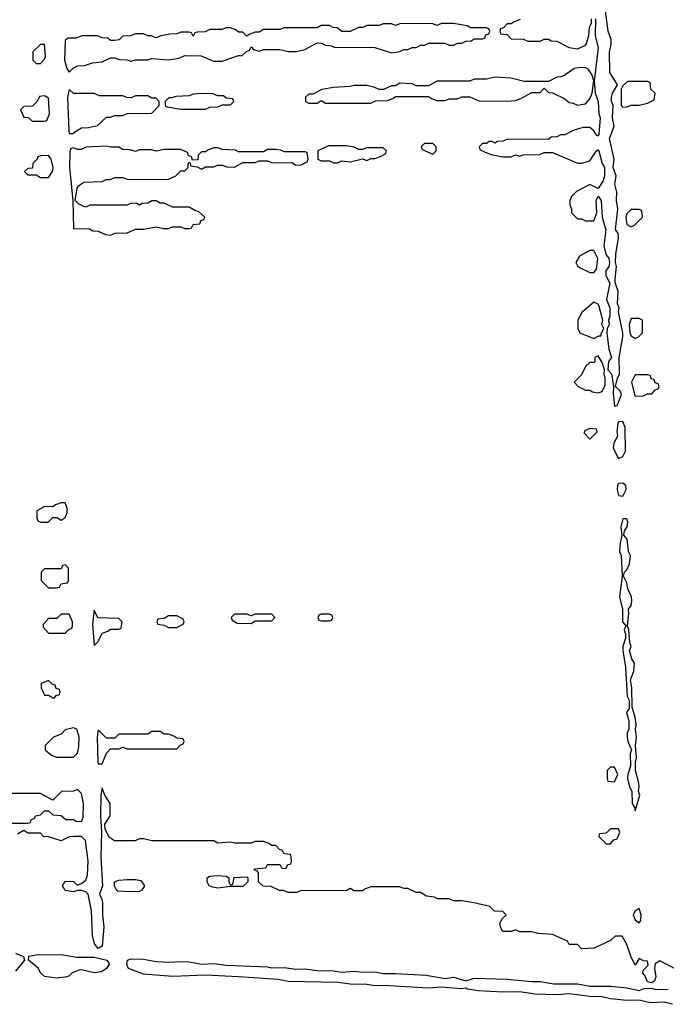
# Model space of a CAD drawing. Header units: inches. Extents: x 2722057 to 2913084, y 892730 to 1030005.
# Tile 141 of 231: x 2822170 to 2825301, y 974857 to 979626. Entities that reach past the tile are written whole.
import ezdxf

# ---------------------------------------------------------------- set-up
doc = ezdxf.new("R2010")
doc.units = ezdxf.units.IN
doc.header["$MEASUREMENT"] = 0
doc.layers.add('C8927', color=7, linetype='Continuous')

msp = doc.modelspace()

# ---------------------------------------------------------------- linework, layer by layer
at = {"layer": 'C8927', "color": 2, "elevation": 10}
for points in [[(2824957.3, 979630), (2824955.5, 979550), (2824970.5, 979490), (2824950.7, 979330), (2824956.3, 979270), (2824970.4, 979230), (2824974.4, 979170), (2824980.4, 979150), (2824974, 979070), (2824970, 979062), (2824964.7, 979064.7), (2824948.7, 979090), (2824930, 979104), (2824896.9, 979103.1), (2824850, 979088.7), (2824810, 979068), (2824790, 979068), (2824770, 979058), (2824743.6, 979056.4), (2824730, 979046), (2824532.7, 979047.3), (2824510, 979038), (2824483.6, 979036.4), (2824470, 979028), (2824456.4, 979036.4), (2824443.6, 979036.4), (2824430, 979026), (2824410, 979026), (2824394, 979010), (2824398, 978998), (2824423.6, 978983.6), (2824452.7, 978972.7), (2824510, 978962), (2824550, 978962), (2824570, 978972), (2824590, 978964.7), (2824610, 978972), (2824687.3, 978972.7), (2824710, 978982), (2824750, 978982), (2824870, 978931.3), (2824890, 978931.3), (2824930, 978942), (2824962, 978990), (2824970, 978996), (2824973.4, 978990), (2824990.6, 978930), (2825001.6, 978910), (2825001.3, 978870), (2824994.7, 978845.3), (2824970, 978808), (2824930, 978828), (2824866.4, 978793.6), (2824842, 978770), (2824834, 978750), (2824834, 978730), (2824842, 978710), (2824842, 978690), (2824870, 978662), (2824890, 978662), (2824910, 978652), (2824950, 978652), (2824964, 978690), (2824960.9, 978750), (2824970, 978772), (2824986, 978750), (2824990.7, 978670), (2825008.1, 978608.1), (2824998, 978530), (2825007.3, 978490), (2825022.8, 978470), (2825026, 978450), (2825022.8, 978430), (2825007.3, 978410), (2825007.7, 978387.7), (2825027.7, 978350), (2825010.7, 978270.7), (2825027.3, 978230), (2825026.8, 978190), (2825020.7, 978170), (2825024, 978150), (2825014, 978130), (2825013.4, 978110), (2825022, 978030), (2825036, 977990), (2825021, 977970), (2825018, 977930), (2825034.8, 977910), (2825044.7, 977850), (2825043.5, 977816.5), (2825050, 977754), (2825062, 977758), (2825084, 977810), (2825075.3, 977830), (2825055.3, 977850), (2825064, 977890), (2825074, 977910), (2825072, 977990), (2825089.5, 978090), (2825089.5, 978110), (2825068.7, 978210), (2825072.3, 978230), (2825064, 978250), (2825067.3, 978310), (2825053.6, 978353.6), (2825052.7, 978370), (2825059.5, 978430), (2825055.1, 978450), (2825057, 978490), (2825069.6, 978570), (2825067, 978590), (2825055.1, 978610), (2825066.6, 978710), (2825059.5, 978750), (2825060.7, 978790), (2825052, 978830), (2825058, 978870), (2825042.9, 978910), (2825047.6, 978950), (2825025.6, 979050), (2825047.8, 979110), (2825040.7, 979150), (2825043.7, 979210), (2825036, 979230), (2825035.1, 979250), (2825039.5, 979270), (2825064, 979310), (2825028, 979370), (2825025.1, 979470), (2825033.6, 979506.4), (2825034, 979530), (2825018.4, 979570), (2825006.8, 979666.8)], [(2824592.7, 979627.3), (2824563.6, 979616.4), (2824550, 979606), (2824530, 979606), (2824512.7, 979587.3), (2824498, 979582), (2824494, 979570), (2824498, 979558), (2824530, 979554), (2824550, 979534), (2824610, 979532), (2824630, 979522), (2824690, 979522), (2824710, 979532), (2824730, 979532), (2824743.6, 979523.6), (2824770, 979522), (2824830, 979492), (2824870, 979484.7), (2824910, 979502), (2824914, 979510), (2824925.2, 979550), (2824929.5, 979590.5), (2824939, 979610), (2824939, 979630)], [(2822130, 975734), (2822210, 975734), (2822222, 975738), (2822226, 975750), (2822242, 975758), (2822246, 975770), (2822270, 975774), (2822290, 975794), (2822310, 975794), (2822330, 975774), (2822370, 975772), (2822392.7, 975752.7), (2822430, 975752), (2822443.6, 975743.6), (2822470, 975742), (2822477.2, 975762.8), (2822479.3, 975830), (2822470, 975878), (2822450, 975898), (2822430, 975888.7), (2822372.7, 975887.3), (2822330, 975846), (2822270, 975878), (2822090, 975878)], [(2825350, 975026), (2825270, 975068), (2825246.8, 975053.2), (2825244, 975030), (2825250.8, 974990), (2825242.8, 974970), (2825230, 974960.9), (2825210, 974966), (2825196.6, 974996.6), (2825185.2, 975010), (2825190, 975022), (2825212.9, 975047.1), (2825210, 975066), (2825190, 975068), (2825170, 975078), (2825150, 975046), (2825129, 975090), (2825110, 975146), (2825087.3, 975187.3), (2825052.7, 975187.3), (2825030, 975166), (2824951.6, 975128.4), (2824890, 975126), (2824870, 975146), (2824830, 975146), (2824822, 975162), (2824750, 975195.3), (2824680.2, 975200.2), (2824650, 975208), (2824591.6, 975208.4), (2824570, 975218), (2824550, 975208.7), (2824510, 975209), (2824498, 975230), (2824495.3, 975250), (2824508, 975272), (2824526, 975290), (2824510, 975306), (2824468.4, 975308.4), (2824446, 975330), (2824368.4, 975348.4), (2824310, 975358), (2824270, 975358), (2824250, 975368), (2824192.7, 975367.3), (2824176.4, 975376.4), (2824140.4, 975380.4), (2824110, 975398), (2824090, 975398), (2824050, 975418), (2824030, 975418), (2824010, 975426), (2823870, 975426), (2823843.6, 975416.4), (2823830, 975406), (2823790, 975406), (2823770, 975418), (2823750, 975406), (2823590, 975408), (2823530, 975406), (2823510, 975398), (2823470, 975398), (2823447.3, 975407.3), (2823428.4, 975408.4), (2823387.3, 975427.3), (2823348.4, 975428.4), (2823326, 975450), (2823326, 975490), (2823322, 975502), (2823307.3, 975507.3), (2823307.3, 975512.7), (2823362, 975518), (2823370, 975534), (2823430, 975534), (2823438, 975518), (2823450, 975514), (2823462, 975518), (2823467.3, 975532.7), (2823482, 975538), (2823486, 975550), (2823482, 975582), (2823450, 975586), (2823442, 975602), (2823427.3, 975607.3), (2823410, 975626), (2823390, 975626), (2823376.4, 975636.4), (2823350, 975646), (2823310, 975646), (2823290, 975638), (2823210, 975638), (2823190, 975642), (2823130, 975638), (2823110, 975648), (2822810, 975648.7), (2822770, 975658), (2822750, 975658), (2822728.4, 975648.4), (2822628.4, 975648.4), (2822604, 975664), (2822583.1, 975703.1), (2822582, 975730), (2822608, 975770), (2822608, 975830), (2822582, 975870), (2822570, 975906), (2822562.8, 975870), (2822560.5, 975770), (2822565.5, 975690), (2822562.4, 975570), (2822570.7, 975430), (2822556, 975390), (2822566.8, 975370), (2822570.6, 975350.6), (2822570.4, 975290), (2822576.9, 975230), (2822570, 975138), (2822550, 975126.6), (2822532.7, 975150), (2822522.6, 975190), (2822517, 975310), (2822502, 975390), (2822490, 975402), (2822470, 975408.7), (2822450, 975408.7), (2822430, 975402), (2822390, 975408), (2822378, 975430), (2822390, 975454), (2822431.1, 975451.1), (2822450, 975434), (2822470, 975442), (2822490, 975458), (2822497.6, 975482.4), (2822500.7, 975550), (2822489, 975650), (2822470, 975669), (2822431.1, 975668.9), (2822410, 975668), (2822370, 975648), (2822310, 975668.7), (2822286, 975670), (2822270, 975686), (2822210, 975686), (2822190, 975698), (2822159.6, 975680.4)], [(2822150, 975104.2), (2822187.9, 975087.9), (2822194, 975070), (2822150, 975017.2)], [(2825330, 974856.8), (2825290, 974866.6), (2825224.4, 974864.4), (2825170, 974877.6), (2825110, 974874.8), (2825030, 974883.5), (2824990, 974893), (2824930, 974894.7), (2824830, 974907.3), (2824770, 974903.1), (2824666.3, 974906.3), (2824590, 974918), (2824510, 974915.6), (2824390, 974922.7), (2824338, 974930), (2824330, 974935.3), (2824307.7, 974932.3), (2824210, 974939.6), (2824150, 974934.8), (2823930, 974947.8), (2823890, 974946.3), (2823850, 974953), (2823770, 974953.7), (2823710, 974961.7), (2823470, 974968), (2823423.4, 974976.6), (2823230, 974989.6), (2823070, 974997.4), (2822910, 974991.5), (2822770, 975003), (2822697.2, 975030), (2822689.2, 975050), (2822692.7, 975070), (2822710, 975076.9), (2822770, 975075.6), (2822830, 975064.6), (2822890, 975060.3), (2822950, 975064.9), (2822990, 975062.7), (2823050, 975051.7), (2823110, 975055.2), (2823170, 975045.7), (2823370, 975038.5), (2823390, 975034), (2823450, 975035.8), (2823506.5, 975026.5), (2823550, 975029), (2823610, 975020.8), (2823690, 975019.6), (2823730, 975011.7), (2823790, 975017.3), (2823830, 975013.1), (2823890, 975014.6), (2823930, 975005.3), (2823990, 975006.7), (2824137.4, 974997.4), (2824230, 974981.6), (2824270, 974988.4), (2824330, 974970.4), (2824370, 974983.1), (2824530, 974979.1), (2824650, 974966.5), (2824690, 974966.7), (2824755.6, 974955.6), (2824870, 974955.2), (2824930, 974945.3), (2825030, 974945.2), (2825110, 974937.3), (2825170, 974924.4), (2825192.8, 974932.8), (2825230, 974934.8), (2825251.3, 974928.7), (2825310, 974930.6)]]:
    msp.add_lwpolyline(points, dxfattribs=at)
for points in [[(2824270, 979608), (2824212.7, 979607.3), (2824190, 979598), (2824170, 979606), (2824050, 979608), (2824010, 979606), (2823990, 979598), (2823970, 979606), (2823930, 979606), (2823910, 979598), (2823850, 979598), (2823831.6, 979588.4), (2823810, 979588), (2823770, 979568), (2823730, 979568), (2823707.3, 979587.3), (2823688.4, 979588.4), (2823670, 979598), (2823630, 979598), (2823610, 979586), (2823450, 979586), (2823430, 979578), (2823350, 979578), (2823330, 979566), (2823310, 979566), (2823283.6, 979556.4), (2823270, 979546), (2823250, 979566), (2823230, 979566), (2823216.4, 979576.4), (2823190, 979586), (2823170, 979586), (2823150, 979578), (2823090, 979578), (2823067.3, 979567.3), (2823030, 979566), (2823018, 979562), (2823010, 979546), (2823002, 979562), (2822990, 979566), (2822950, 979566), (2822930, 979558), (2822896.4, 979556.4), (2822852.7, 979547.3), (2822830, 979538), (2822807.3, 979547.3), (2822790, 979548), (2822770, 979558), (2822730, 979558), (2822707.3, 979547.3), (2822670, 979546), (2822651.6, 979528.4), (2822630, 979526), (2822610, 979526), (2822596.4, 979536.4), (2822570, 979538), (2822547.3, 979547.3), (2822471.6, 979548.4), (2822443.6, 979536.4), (2822403.6, 979536.4), (2822390, 979526), (2822387.7, 979430), (2822398, 979390), (2822410, 979372), (2822428.7, 979391.3), (2822450, 979402), (2822483.6, 979403.6), (2822523.1, 979416.9), (2822570, 979422), (2822610, 979442), (2822630, 979442), (2822652.7, 979432.7), (2822690, 979432), (2822710, 979424.7), (2822730, 979432), (2822790, 979432), (2822810, 979438), (2822890, 979432), (2822940.4, 979439.6), (2822970, 979452), (2823048.4, 979451.6), (2823110, 979424.7), (2823150, 979424.7), (2823230, 979452), (2823247.3, 979452.7), (2823267.3, 979472.7), (2823282, 979478), (2823290, 979494), (2823302, 979482), (2823330, 979474), (2823350, 979482), (2823430, 979482), (2823470, 979472), (2823510, 979472), (2823550, 979482), (2823610, 979514), (2823631.6, 979511.6), (2823650, 979502), (2823679.6, 979499.6), (2823692.7, 979492.7), (2823890, 979491.3), (2823970, 979464.7), (2824010, 979472), (2824030, 979482), (2824050, 979482), (2824070, 979492), (2824090, 979492), (2824110, 979502), (2824130, 979502), (2824150, 979512), (2824228.4, 979511.6), (2824250, 979502), (2824270, 979502), (2824290, 979512), (2824310, 979512), (2824330, 979522), (2824356.4, 979523.6), (2824370, 979534), (2824410, 979534), (2824422, 979538), (2824427.3, 979552.7), (2824442, 979558), (2824446, 979570), (2824442, 979582), (2824430, 979586), (2824352.7, 979587.3), (2824336.4, 979596.4)], [(2822290, 979506), (2822270, 979506), (2822234, 979470), (2822234, 979430), (2822250, 979414), (2822270, 979414), (2822290, 979434), (2822295.3, 979450)], [(2824890, 979394), (2824854, 979390), (2824810, 979358), (2824790, 979348.7), (2824770, 979348), (2824730, 979326), (2824612.7, 979327.3), (2824550, 979342), (2824470, 979348), (2824430, 979338), (2824370, 979338), (2824350, 979328), (2824190, 979328), (2824150, 979306), (2824090, 979306), (2824070, 979315.3), (2824010, 979318), (2823990, 979306), (2823970, 979306), (2823932, 979288), (2823910, 979288), (2823890, 979298), (2823850, 979308), (2823790, 979308), (2823770, 979302), (2823690, 979298), (2823632.7, 979287.3), (2823590, 979266), (2823570, 979266), (2823554, 979250), (2823554, 979230), (2823570, 979222), (2823610, 979222), (2823630, 979234), (2823650, 979222), (2823870, 979222), (2823892.7, 979232.7), (2823950, 979234), (2823976.4, 979243.6), (2823990, 979254), (2824150, 979254), (2824163.6, 979243.6), (2824190, 979234), (2824230, 979234), (2824250, 979242), (2824290, 979242), (2824310, 979252), (2824350, 979252), (2824392.7, 979232.7), (2824530, 979232), (2824570, 979234), (2824596.4, 979243.6), (2824650, 979274), (2824690, 979274), (2824710, 979294), (2824730, 979274), (2824750, 979272), (2824810, 979242), (2824830, 979224.7), (2824850, 979222), (2824870, 979212), (2824910, 979218), (2824930, 979242), (2824941.2, 979270), (2824949.2, 979330), (2824940.2, 979360.2), (2824924.7, 979384.7), (2824910, 979393.2)], [(2825112.7, 979327.3), (2825090, 979306), (2825082, 979290), (2825082, 979210), (2825090, 979202), (2825110, 979204.7), (2825130, 979212), (2825170, 979212), (2825210, 979222), (2825242, 979238), (2825246, 979270), (2825226, 979290), (2825222, 979322), (2825210, 979326)], [(2822290, 979258), (2822265.4, 979254.6), (2822254, 979230), (2822232.7, 979207.3), (2822190, 979206), (2822174, 979190), (2822190, 979154), (2822212.7, 979152.7), (2822230, 979134), (2822290, 979134), (2822302, 979138), (2822314, 979170), (2822310, 979246)], [(2822410, 979288), (2822400.7, 979250), (2822408.5, 979088.5), (2822410, 979074), (2822430, 979074), (2822436.4, 979083.6), (2822470, 979102), (2822503.6, 979103.6), (2822547.3, 979112.7), (2822590, 979154), (2822610, 979154), (2822630, 979162), (2822670, 979162), (2822690, 979172), (2822810, 979174), (2822846, 979210), (2822846, 979230), (2822830, 979246), (2822810, 979246), (2822790, 979258), (2822730, 979258), (2822710, 979248), (2822688.4, 979248.4), (2822670, 979258), (2822556.4, 979256.4), (2822530, 979268), (2822430, 979268)], [(2823050, 979268), (2823010, 979266), (2822990, 979258), (2822925.4, 979254.6), (2822907.3, 979247.3), (2822892.7, 979247.3), (2822874, 979230), (2822874, 979210), (2822883.6, 979203.6), (2822950, 979192), (2823070, 979192), (2823090, 979202), (2823130, 979204.7), (2823150, 979214), (2823190, 979214), (2823206, 979230), (2823202, 979242), (2823170, 979246), (2823156.4, 979256.4), (2823130, 979258), (2823107.3, 979267.3)], [(2824170, 979026), (2824130, 979026), (2824114, 979010), (2824118, 978998), (2824170, 978974), (2824186, 978990), (2824186, 979010)], [(2822590, 979014), (2822491.6, 979008.4), (2822470, 978998), (2822450, 978998), (2822430, 979006), (2822418, 979002), (2822412, 978988), (2822410.8, 978910), (2822427.7, 978750), (2822430, 978614), (2822507.3, 978612.7), (2822523.6, 978603.6), (2822550, 978602), (2822585.4, 978585.4), (2822610, 978582), (2822632.7, 978592.7), (2822690, 978594), (2822730, 978612), (2822770, 978612), (2822830, 978622), (2822866, 978614), (2822890, 978614), (2822910, 978622), (2822950, 978622), (2822970, 978614), (2822990, 978614), (2823002, 978618), (2823010, 978634), (2823042, 978638), (2823047.3, 978652.7), (2823062, 978658), (2823066, 978670), (2823036.4, 978696.4), (2823020.4, 978700.4), (2822990, 978718), (2822910, 978718), (2822870, 978738), (2822850, 978738), (2822830, 978748), (2822810, 978748), (2822790, 978738), (2822763.6, 978736.4), (2822750, 978728), (2822736.4, 978736.4), (2822710, 978738), (2822690, 978728), (2822510, 978728), (2822490, 978718), (2822480.4, 978720.4), (2822454.6, 978734.6), (2822438, 978750), (2822448, 978810), (2822456.4, 978823.6), (2822480.4, 978839.6), (2822570, 978842), (2822588.4, 978851.6), (2822607.3, 978852.7), (2822630, 978862), (2822670, 978862), (2822690, 978854), (2822887.3, 978852.7), (2822926, 978870), (2822950, 978894), (2822970, 978894), (2822986, 978910), (2822986, 978930), (2822990, 978934), (2822994, 978934), (2822998, 978918), (2823030, 978914), (2823050, 978902), (2823070, 978914), (2823110, 978914), (2823130, 978922), (2823150, 978922), (2823172.7, 978912.7), (2823210, 978912), (2823250, 978934), (2823310, 978934), (2823330, 978942), (2823370, 978942), (2823392.7, 978932.7), (2823490, 978934), (2823503.6, 978923.6), (2823530, 978922), (2823562, 978938), (2823566, 978950), (2823562, 978982), (2823550, 978986), (2823450, 978986), (2823434.6, 978994.6), (2823410, 978998), (2823370, 978998), (2823350, 978986), (2823230, 978986), (2823214.6, 978994.6), (2823150, 978998), (2823130, 979006), (2823110, 979006), (2823083.6, 978996.4), (2823070, 978986), (2823050, 978986), (2823034, 978970), (2823032.7, 978947.3), (2823006, 978946), (2823002, 978962), (2822988, 978968), (2822982, 978982), (2822950, 978998), (2822870, 978998), (2822830, 978988.7), (2822810, 978995.3), (2822750, 978995.3), (2822730, 978988), (2822703.6, 978996.4), (2822670, 978998), (2822650, 979008), (2822610, 979008)], [(2823750, 979015.3), (2823665.4, 979014.6), (2823614, 978990), (2823614, 978950), (2823630, 978942), (2823670, 978942), (2823690, 978932), (2823710, 978932), (2823730, 978942), (2823770, 978938), (2823830, 978952), (2823850, 978944.7), (2823870, 978954), (2823890, 978954), (2823916.4, 978963.6), (2823942, 978978), (2823946, 978990), (2823930, 979006), (2823850, 979006), (2823830, 978998), (2823810, 978998), (2823790, 979008)], [(2822310, 978968), (2822272.7, 978967.3), (2822258, 978962), (2822254, 978950), (2822234, 978930), (2822232.7, 978907.3), (2822210, 978906), (2822194, 978890), (2822210, 978874), (2822250, 978874), (2822270, 978862), (2822310, 978862), (2822330, 978894), (2822332.7, 978910), (2822322, 978950)], [(2825170, 978706), (2825130, 978706), (2825110, 978686), (2825104.7, 978670), (2825110, 978634), (2825130, 978622), (2825146, 978630), (2825186, 978670), (2825182, 978702)], [(2824950, 978508), (2824930, 978508), (2824879.6, 978480.4), (2824862, 978450), (2824870, 978434), (2824883.6, 978423.6), (2824930, 978402), (2824950, 978402), (2824962, 978418), (2824968.7, 978470)], [(2824950, 978258), (2824891.6, 978208.4), (2824872, 978170), (2824872, 978130), (2824882, 978110), (2824950, 978082), (2824974, 978094), (2824986, 978094), (2824986, 978106), (2824998, 978130), (2824989, 978149), (2824994, 978170), (2824976, 978236), (2824970, 978248)], [(2825170, 978178), (2825130, 978178), (2825121, 978150), (2825124.7, 978110), (2825130, 978094), (2825150, 978082), (2825166, 978090), (2825186, 978110), (2825186, 978170)], [(2824970, 977998), (2824954, 977990), (2824954, 977970), (2824950, 977966), (2824930, 977966), (2824910, 977946), (2824890, 977906), (2824854, 977870), (2824874, 977850), (2824910, 977832), (2824930, 977832), (2824943.6, 977823.6), (2824970, 977818), (2824990, 977824.7), (2825004.7, 977855.3), (2825005.2, 977890), (2824999.3, 977910), (2825002, 977930), (2824990, 977966)], [(2825210, 977906), (2825150, 977906), (2825132, 977870), (2825146.8, 977810), (2825150, 977802), (2825190, 977804.7), (2825210, 977814), (2825230, 977814), (2825247.3, 977832.7), (2825262, 977838), (2825266, 977850), (2825262, 977862), (2825247.3, 977867.3), (2825242, 977882), (2825227.3, 977887.3), (2825222, 977902)], [(2824930, 977646), (2824904.7, 977635.3), (2824903.6, 977623.6), (2824930, 977594), (2824966, 977630), (2824962, 977642)], [(2825090, 977679), (2825070, 977678), (2825066, 977670), (2825061, 977630), (2825064, 977610), (2825046.6, 977573.4), (2825043, 977550), (2825070, 977501), (2825090, 977511), (2825103.7, 977536.3), (2825100.9, 977650)], [(2825090, 977380.9), (2825070, 977379), (2825064, 977370), (2825062, 977350), (2825067.9, 977327.9), (2825070, 977322), (2825090, 977318), (2825106.6, 977350), (2825105.2, 977370)], [(2822390, 977286), (2822370, 977286), (2822343.6, 977276.4), (2822330, 977266), (2822290, 977268), (2822252.7, 977247.3), (2822252.7, 977212.7), (2822258, 977198), (2822272.7, 977192.7), (2822307.3, 977192.7), (2822330, 977214), (2822350, 977214), (2822370, 977202), (2822390, 977214), (2822400.4, 977239.6), (2822400.4, 977260.4)], [(2825110, 977208), (2825090, 977208), (2825080.7, 977170), (2825086, 977126), (2825077.3, 977090), (2825074.8, 977050), (2825082, 977030), (2825087.7, 976930), (2825073.4, 976830), (2825088, 976770), (2825088, 976710), (2825104.7, 976690), (2825096, 976670), (2825102.8, 976650), (2825102.8, 976630), (2825090.8, 976590), (2825090.9, 976570.9), (2825103, 976490), (2825112, 976350), (2825121, 976330), (2825121, 976290), (2825107.7, 976270), (2825118.8, 976230), (2825118.8, 976190), (2825110.8, 976170), (2825110.7, 976150), (2825114, 976130), (2825132, 976090), (2825125.5, 976070), (2825127.7, 976010), (2825114, 975970), (2825113.4, 975950), (2825122.8, 975910), (2825134, 975890), (2825134.8, 975830), (2825146.8, 975810), (2825150, 975794), (2825172.3, 975870), (2825166, 975890), (2825168.9, 975911.1), (2825165.6, 975934.4), (2825152.3, 975990), (2825151.8, 976030), (2825156.2, 976050), (2825152, 976110), (2825156.2, 976150), (2825152, 976190), (2825154.5, 976210), (2825150, 976246), (2825136, 976296), (2825134.5, 976390), (2825128, 976428), (2825142.7, 976470), (2825146.6, 976510), (2825134.5, 976530), (2825122.7, 976570), (2825131.3, 976590), (2825124, 976610), (2825119.3, 976670), (2825113.2, 976690), (2825119.5, 976750), (2825117.2, 976770), (2825131.3, 976788.7), (2825134, 976810), (2825131.8, 976830), (2825115.1, 976870), (2825110, 976898), (2825094, 976930), (2825099, 976950), (2825110, 976961), (2825122.9, 976990), (2825127, 977030), (2825117, 977050), (2825111.8, 977110), (2825095.3, 977130), (2825099, 977150), (2825111.8, 977170), (2825113.8, 977193.8)], [(2822390, 976986), (2822378, 976982), (2822370, 976966), (2822290, 976966), (2822274, 976950), (2822274, 976910), (2822290, 976894), (2822310, 976874), (2822350, 976874), (2822362, 976878), (2822370, 976894), (2822402, 976898), (2822406, 976910), (2822406, 976970)], [(2822410, 976746), (2822370, 976746), (2822350, 976726), (2822310, 976726), (2822283.6, 976696.4), (2822283.6, 976683.6), (2822310, 976654), (2822390, 976654), (2822407.3, 976672.7), (2822422, 976678), (2822426, 976690), (2822426, 976710)], [(2822530, 976766), (2822522, 976698), (2822530, 976594), (2822550, 976614), (2822570, 976654), (2822596.4, 976663.6), (2822610, 976674), (2822650, 976674), (2822662, 976678), (2822666, 976710), (2822650, 976726), (2822548.4, 976728.4)], [(2822930, 976738), (2822890, 976738), (2822870, 976726), (2822838, 976722), (2822834, 976710), (2822838, 976698), (2822870, 976694), (2822890, 976682), (2822930, 976682), (2822962, 976698), (2822966, 976710), (2822962, 976722)], [(2823390, 976746), (2823310, 976746), (2823290, 976738), (2823270, 976746), (2823210, 976746), (2823194, 976730), (2823198, 976718), (2823223.6, 976703.6), (2823290, 976702), (2823310, 976714), (2823390, 976714), (2823406, 976730)], [(2823670, 976746), (2823630, 976746), (2823618, 976742), (2823614, 976730), (2823618, 976718), (2823630, 976714), (2823670, 976714), (2823682, 976718), (2823686, 976730), (2823682, 976742)], [(2822310, 976426), (2822274, 976410), (2822274, 976390), (2822290, 976354), (2822310, 976354), (2822330, 976342), (2822338, 976342), (2822347.3, 976352.7), (2822362, 976358), (2822366, 976370), (2822362, 976382), (2822347.3, 976387.3), (2822342, 976402), (2822327.3, 976407.3)], [(2822430, 976195.3), (2822390, 976186), (2822370, 976166), (2822334, 976150), (2822294, 976110), (2822294, 976090), (2822323.6, 976063.6), (2822350, 976054), (2822430, 976054), (2822450, 976074), (2822456.5, 976103.5), (2822457.2, 976150), (2822446, 976190)], [(2822550, 976186), (2822544.9, 976150), (2822548, 976030), (2822550, 976022), (2822570, 976022), (2822590, 976074), (2822610, 976094), (2822650, 976094), (2822670, 976102), (2822690, 976094), (2822930, 976094), (2822947.3, 976112.7), (2822962, 976118), (2822966, 976130), (2822962, 976142), (2822930, 976146), (2822916.4, 976156.4), (2822890, 976166), (2822870, 976166), (2822850, 976178), (2822810, 976178), (2822790, 976166), (2822650, 976166), (2822630, 976146), (2822590, 976146)], [(2825050, 976006), (2825030, 976006), (2825014, 975990), (2825014, 975950), (2825018, 975938), (2825050, 975934), (2825066, 975970)], [(2825070, 975706), (2825030, 975706), (2825010, 975686), (2824978, 975682), (2824974, 975670), (2825010, 975634), (2825030, 975634), (2825047.3, 975652.7), (2825062, 975658), (2825075.3, 975690)], [(2822710, 975401.2), (2822645.2, 975405.2), (2822638, 975410), (2822628.9, 975428.9), (2822628.7, 975450), (2822650, 975458), (2822690, 975461), (2822730, 975461), (2822756, 975456), (2822774, 975430), (2822762, 975410), (2822750, 975404)], [(2823190, 975434), (2823202, 975438), (2823208.4, 975471.6), (2823270, 975474), (2823274, 975470), (2823274, 975450), (2823250, 975428), (2823190, 975428), (2823130, 975419), (2823104.7, 975424.7), (2823088, 975430), (2823078, 975450), (2823078, 975470), (2823090, 975478), (2823130, 975481), (2823170, 975478), (2823182, 975470), (2823182, 975450)], [(2825170, 975321.2), (2825150, 975308.7), (2825140.7, 975290), (2825150, 975266), (2825170, 975251.3), (2825176.6, 975263.4), (2825178.7, 975290)], [(2822444.7, 975084.7), (2822530, 975085.5), (2822591.4, 975071.4), (2822599.5, 975059.5), (2822602.4, 975050), (2822590.4, 975030), (2822565.3, 975014.7), (2822530, 975009.6), (2822470, 975023.6), (2822457.5, 975022.5), (2822424.7, 975010), (2822407.1, 974992.9), (2822390, 974989), (2822350, 974983.7), (2822290, 974992), (2822270, 975009.2), (2822260.5, 975030), (2822212.7, 975070), (2822214, 975090), (2822250, 975096.5), (2822370, 975097.3)]]:
    msp.add_lwpolyline(points, close=True, dxfattribs=at)

doc.saveas('drawing.dxf')
